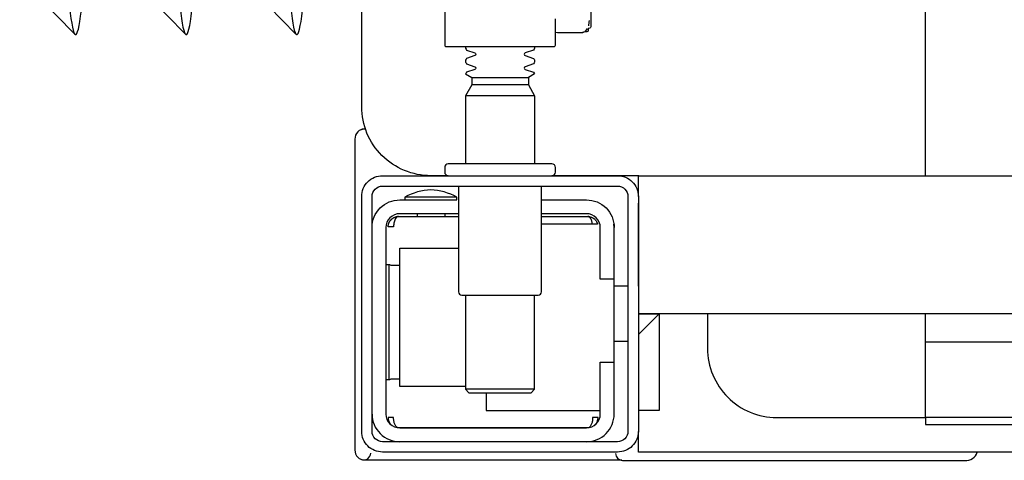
# Model space of a CAD drawing. Header units: millimetres. Extents: x 28600 to 181045, y -399112 to -163690.
# Tile 42 of 256: x 46803 to 46818, y -194666 to -194660. Entities that reach past the tile are written whole.
import ezdxf

# ---------------------------------------------------------------- set-up
doc = ezdxf.new("R2010")
doc.units = ezdxf.units.MM
doc.layers.get('0').update_dxf_attribs({"color": 8})
doc.layers.add('!!_@ wypos sanit nd', color=8, linetype='Continuous', plot=False)

# ---------------------------------------------------------------- blocks, each defined once
blk = doc.blocks.new('A$Cff2eaf8b')
for points in [[(-0.15993, -0.0325), (-0.17249, -0.0325, 0.405519), (-0.172, -0.032), (-0.172, -0.0313, 0.414214), (-0.1725, -0.0308), (-0.1875, -0.0308, 0.414214), (-0.188, -0.0313), (-0.188, -0.032, 0.405519), (-0.18751, -0.0325), (-0.19, -0.0325, -0.414214), (-0.2, -0.0225), (-0.2, 0.0575, -0.266001), (-0.19506, 0.06612)], [(-0.188, 0.06265), (-0.188, -0.01362, 0.414214), (-0.1878, -0.01382), (-0.17545, -0.01382), (-0.1722, -0.01382, 0.414214), (-0.172, -0.01362), (-0.172, -0.00982)], [(-0.185, -0.01382), (-0.185, -0.01406, -0.050055), (-0.18485, -0.01432), (-0.18364, -0.01473, -0.719897), (-0.18364, -0.01511), (-0.18485, -0.01552, -0.050055), (-0.185, -0.01578), (-0.185, -0.01606, -0.050055), (-0.18485, -0.01632), (-0.18364, -0.01673, -0.719897), (-0.18364, -0.01711), (-0.18485, -0.01752, -0.050055), (-0.185, -0.01778), (-0.1841, -0.0183), (-0.1841, -0.01936), (-0.185, -0.02092), (-0.185, -0.0308)], [(-0.175, -0.01382), (-0.175, -0.01406, 0.050055), (-0.17515, -0.01432), (-0.17636, -0.01473, 0.719897), (-0.17636, -0.01511), (-0.17515, -0.01552, 0.050055), (-0.175, -0.01578), (-0.175, -0.01606, 0.050055), (-0.17515, -0.01632), (-0.17636, -0.01673, 0.719897), (-0.17636, -0.01711), (-0.17515, -0.01752, 0.050055), (-0.175, -0.01778), (-0.1759, -0.0183), (-0.1759, -0.01936), (-0.175, -0.02092), (-0.175, -0.0308)], [(-0.20011, -0.02584, 0.091301), (-0.20056, -0.02614, 0.198909), (-0.20099, -0.02721)], [(-0.19945, -0.02578, 0.170835), (-0.20011, -0.02584)], [(-0.186, -0.034), (-0.186, -0.0493, 0.414214), (-0.1855, -0.0498), (-0.1745, -0.0498, 0.414214), (-0.174, -0.0493), (-0.174, -0.034)], [(-0.18625, -0.03562, 0.119096), (-0.19, -0.03454, 0.119096), (-0.19375, -0.03562)], [(-0.1985, -0.04, -0.414214), (-0.1945, -0.036), (-0.18625, -0.036), (-0.18625, -0.03562), (-0.19375, -0.03562), (-0.19375, -0.036)], [(-0.174, -0.036), (-0.1675, -0.036, -0.414214), (-0.1635, -0.04), (-0.16353, -0.0395)], [(-0.186, -0.038), (-0.1945, -0.038, 0.414214), (-0.1965, -0.04), (-0.1965, -0.067, 0.414214), (-0.1945, -0.069), (-0.1675, -0.069, 0.414214), (-0.1655, -0.067), (-0.1655, -0.0595), (-0.1635, -0.0595), (-0.1635, -0.04)], [(-0.1635, -0.0475), (-0.1655, -0.0475), (-0.1655, -0.04, 0.414214), (-0.1675, -0.038), (-0.174, -0.038)], [(-0.1945, -0.06193), (-0.19515, -0.06194), (-0.19542, -0.06194), (-0.1956, -0.06194), (-0.19567, -0.06194, 0.116465), (-0.19589, -0.062), (-0.19601, -0.06205), (-0.19601, -0.04535), (-0.19589, -0.0454, 0.116465), (-0.19567, -0.04546), (-0.19542, -0.04546), (-0.19515, -0.04546), (-0.1945, -0.04547)], [(-0.15, -0.0525), (-0.15, -0.0575, 0.414214), (-0.14, -0.0675), (-0.11847, -0.0675), (-0.11847, -0.0525)], [(-0.1675, -0.071, 0.414214), (-0.1635, -0.067), (-0.1635, -0.0595)], [(-0.1985, -0.067, 0.414214), (-0.1945, -0.071)], [(-0.20099, -0.0722, 0.198909), (-0.20056, -0.07326, 0.091301), (-0.20011, -0.07356)], [(-0.1633, -0.0727, 0.412536), (-0.1623, -0.0737), (-0.11251, -0.0737), (-0.11222, -0.07367), (-0.11194, -0.07358), (-0.11168, -0.07345), (-0.11145, -0.07326), (-0.11126, -0.07304), (-0.11112, -0.07278), (-0.11104, -0.0725)], [(-0.16237, -0.07369), (-0.1625, -0.07369), (-0.16269, -0.07369), (-0.16294, -0.07369), (-0.16323, -0.07369), (-0.16357, -0.07369), (-0.16393, -0.07369), (-0.16428, -0.07369), (-0.19771, -0.07369), (-0.19841, -0.07369), (-0.19903, -0.07369), (-0.19948, -0.07369), (-0.19961, -0.07369), (-0.19973, -0.07367), (-0.19984, -0.07365), (-0.20003, -0.07359, 0.517033), (-0.1987, -0.07266)]]:
    blk.add_lwpolyline(points, format="xyb")
for points in [[(-0.11847, -0.0325), (-0.11847, 0.0575), (0.11153, 0.0575), (0.11153, -0.0325)], [(-0.16688, -0.0007), (-0.16688, -0.01094), (-0.16692, -0.01107), (-0.16701, -0.01115), (-0.16725, -0.0112), (-0.16725, -0.01147), (-0.16728, -0.01157), (-0.16735, -0.01164), (-0.16746, -0.01168), (-0.16762, -0.01169), (-0.16775, -0.0117), (-0.16789, -0.01172), (-0.16797, -0.01179), (-0.16807, -0.01182), (-0.1682, -0.01182), (-0.17167, -0.01182), (-0.172, -0.01177)], [(-0.24945, -0.00383), (-0.24147, -0.01202)], [(-0.24136, -0.00387), (-0.23342, -0.00387), (-0.22548, -0.01202)], [(-0.22538, -0.00387), (-0.21743, -0.00387), (-0.2095, -0.01202)], [(-0.16738, -0.01122), (-0.16772, -0.01167), (-0.16829, -0.01182)], [(-0.16713, -0.01002), (-0.16714, -0.01028), (-0.16723, -0.01081)], [(-0.1841, -0.0183), (-0.1759, -0.0183)], [(-0.1759, -0.01936), (-0.1841, -0.01936)], [(-0.175, -0.02092), (-0.185, -0.02092)], [(-0.20001, -0.0258), (-0.19988, -0.02576), (-0.19976, -0.02573), (-0.19963, -0.02571), (-0.19948, -0.02571)], [(-0.20099, -0.02721), (-0.20099, -0.0722)], [(-0.16, -0.0355), (-0.16, -0.0325), (0.16, -0.0325), (0.16, -0.0355)], [(-0.16, -0.0485), (-0.16, -0.0365)], [(-0.19478, -0.0384), (-0.186, -0.0384)], [(-0.192, -0.038), (-0.192, -0.0384)], [(-0.188, -0.038), (-0.188, -0.0384)], [(-0.16664, -0.0395), (-0.16666, -0.03934), (-0.16669, -0.03923), (-0.16672, -0.03912), (-0.16675, -0.03902), (-0.16679, -0.03892), (-0.16684, -0.03881), (-0.16689, -0.03872), (-0.16695, -0.03863), (-0.16702, -0.03855), (-0.1671, -0.03848), (-0.16718, -0.03843), (-0.16729, -0.0384), (-0.16718, -0.03841), (-0.16708, -0.03842), (-0.16696, -0.03845), (-0.16686, -0.03848), (-0.16677, -0.03851), (-0.16666, -0.03856), (-0.16657, -0.03861), (-0.16646, -0.03868), (-0.16636, -0.03876), (-0.16627, -0.03884), (-0.16618, -0.03894), (-0.1661, -0.03904), (-0.16603, -0.03915), (-0.16598, -0.03926), (-0.16593, -0.03938), (-0.16589, -0.0395), (-0.174, -0.0395)], [(-0.174, -0.0384), (-0.16722, -0.0384)], [(-0.185, -0.063), (-0.1945, -0.063), (-0.1945, -0.043), (-0.186, -0.043)], [(-0.19591, -0.04539), (-0.19602, -0.04539), (-0.19616, -0.04539), (-0.19632, -0.04539), (-0.1965, -0.04539)], [(-0.185, -0.0498), (-0.185, -0.06342), (-0.1845, -0.06392), (-0.1755, -0.06392), (-0.175, -0.06342), (-0.175, -0.0498)], [(-0.1615, -0.0485), (-0.1635, -0.0485)], [(0.16, -0.0555), (0.157, -0.0525), (0.16, -0.0525), (-0.16, -0.0525), (-0.157, -0.0525), (-0.16, -0.0555)], [(-0.157, -0.0525), (-0.157, -0.0665), (-0.16, -0.0665)], [(0.10602, -0.0525), (0.10602, -0.05658), (-0.11847, -0.05658)], [(-0.1615, -0.0565), (-0.1635, -0.0565)], [(-0.1965, -0.06201), (-0.19632, -0.06201), (-0.19616, -0.06201), (-0.19602, -0.06201), (-0.19591, -0.06201)], [(-0.175, -0.06342), (-0.185, -0.06342)], [(-0.182, -0.06392), (-0.182, -0.0665), (-0.1655, -0.0665)], [(-0.16636, -0.06865), (-0.16625, -0.06854), (-0.16619, -0.06847), (-0.16612, -0.06839), (-0.16606, -0.0683), (-0.16601, -0.0682), (-0.16596, -0.06811), (-0.16592, -0.06801), (-0.16589, -0.0679), (-0.16586, -0.0678), (-0.16584, -0.06769), (-0.16583, -0.06759), (-0.16583, -0.06749), (-0.16593, -0.0675), (-0.16607, -0.0675), (-0.1663, -0.0675), (-0.16641, -0.0675), (-0.16651, -0.0675), (-0.16661, -0.0675), (-0.16661, -0.0676), (-0.16662, -0.0677), (-0.16663, -0.0678), (-0.16664, -0.0679), (-0.16665, -0.068), (-0.16667, -0.06811), (-0.1667, -0.06821), (-0.16673, -0.06831), (-0.16676, -0.06841), (-0.1668, -0.06852), (-0.16685, -0.06862), (-0.1669, -0.06871), (-0.16697, -0.0688), (-0.16704, -0.06887), (-0.16712, -0.06893), (-0.16725, -0.069), (-0.19475, -0.069), (-0.19493, -0.0689), (-0.19501, -0.06882), (-0.19508, -0.06874), (-0.19513, -0.06865), (-0.19518, -0.06855), (-0.19522, -0.06846), (-0.19526, -0.06835), (-0.19529, -0.06825), (-0.19532, -0.06813), (-0.19534, -0.06803), (-0.19536, -0.06793), (-0.19537, -0.06783), (-0.19538, -0.06772), (-0.19539, -0.0676), (-0.19539, -0.0675), (-0.19617, -0.06751), (-0.19616, -0.06762), (-0.19615, -0.06772), (-0.19613, -0.06783), (-0.19611, -0.06793), (-0.19607, -0.06803), (-0.19603, -0.06813), (-0.19598, -0.06823), (-0.19593, -0.06832), (-0.19586, -0.06841), (-0.19579, -0.06849), (-0.19572, -0.06857), (-0.19563, -0.06865)], [(-0.03305, -0.0725), (-0.16, -0.0725), (-0.16, -0.0695)]]:
    blk.add_lwpolyline(points)
for points in [[(-0.2, -0.0695), (-0.2, -0.0355, -0.414214), (-0.197, -0.0325), (-0.163, -0.0325, -0.414214), (-0.16, -0.0355), (-0.16, -0.0695, -0.414214), (-0.163, -0.0725), (-0.197, -0.0725, -0.414214)], [(-0.1615, -0.0355), (-0.1615, -0.0695, -0.414214), (-0.163, -0.071), (-0.197, -0.071, -0.414214), (-0.1985, -0.0695), (-0.1985, -0.0355, -0.414214), (-0.197, -0.034), (-0.163, -0.034, -0.414214)]]:
    blk.add_lwpolyline(points, format="xyb", close=True)
for points in [[(-0.19467, -0.0384), (-0.19467, -0.0384), (-0.19467, -0.0384), (-0.19466, -0.0384), (-0.19466, -0.0384), (-0.19466, -0.0384), (-0.19466, -0.0384), (-0.19466, -0.0384), (-0.19466, -0.0384), (-0.19466, -0.0384), (-0.19466, -0.0384), (-0.19466, -0.0384), (-0.19466, -0.0384), (-0.19466, -0.0384), (-0.19466, -0.0384), (-0.19467, -0.0384), (-0.19467, -0.0384), (-0.19467, -0.0384), (-0.19467, -0.0384), (-0.19467, -0.0384), (-0.19468, -0.0384), (-0.19468, -0.0384), (-0.19468, -0.0384), (-0.19469, -0.0384), (-0.1947, -0.0384), (-0.19471, -0.0384), (-0.19471, -0.0384), (-0.19471, -0.0384), (-0.19471, -0.0384), (-0.19472, -0.0384), (-0.19472, -0.0384), (-0.19472, -0.0384), (-0.19472, -0.03841), (-0.19473, -0.03841), (-0.19473, -0.03841), (-0.19473, -0.03841), (-0.19473, -0.03841), (-0.19473, -0.03841), (-0.19474, -0.03841), (-0.19474, -0.03841), (-0.19474, -0.03841), (-0.19474, -0.03841), (-0.19474, -0.03841), (-0.19474, -0.03841), (-0.19475, -0.03841), (-0.19475, -0.03841), (-0.19475, -0.03841), (-0.19475, -0.03841), (-0.19476, -0.03841), (-0.19476, -0.03841), (-0.19476, -0.03841), (-0.19476, -0.03841), (-0.19477, -0.03842), (-0.19477, -0.03842), (-0.19477, -0.03842), (-0.19478, -0.03842), (-0.19479, -0.03842), (-0.19479, -0.03842), (-0.1948, -0.03843), (-0.19481, -0.03843), (-0.19481, -0.03843), (-0.19482, -0.03844), (-0.19483, -0.03844), (-0.19484, -0.03844), (-0.19484, -0.03845), (-0.19485, -0.03845), (-0.19486, -0.03845), (-0.19486, -0.03846), (-0.19487, -0.03846), (-0.19488, -0.03847), (-0.19489, -0.03847), (-0.19489, -0.03848), (-0.1949, -0.03848), (-0.19491, -0.03849), (-0.19491, -0.03849), (-0.19492, -0.0385), (-0.19493, -0.0385), (-0.19493, -0.03851), (-0.19494, -0.03851), (-0.19495, -0.03852), (-0.19495, -0.03852), (-0.19496, -0.03853), (-0.19497, -0.03854), (-0.19497, -0.03854), (-0.19498, -0.03855), (-0.19499, -0.03856), (-0.19499, -0.03856), (-0.195, -0.03857), (-0.19501, -0.03858), (-0.19501, -0.03859), (-0.19502, -0.03859), (-0.19503, -0.0386), (-0.19503, -0.03861), (-0.19504, -0.03862), (-0.19505, -0.03862), (-0.19505, -0.03863), (-0.19506, -0.03864), (-0.19507, -0.03865), (-0.19507, -0.03866), (-0.19508, -0.03867), (-0.19508, -0.03868), (-0.19509, -0.03869), (-0.1951, -0.03869), (-0.1951, -0.0387), (-0.19511, -0.03871), (-0.19511, -0.03872), (-0.19512, -0.03873), (-0.19512, -0.03874), (-0.19513, -0.03875), (-0.19514, -0.03876), (-0.19514, -0.03877), (-0.19515, -0.03878), (-0.19515, -0.03879), (-0.19516, -0.0388), (-0.19516, -0.03881), (-0.19517, -0.03882), (-0.19517, -0.03884), (-0.19518, -0.03885), (-0.19518, -0.03886), (-0.19519, -0.03887), (-0.1952, -0.03888), (-0.1952, -0.03889), (-0.19521, -0.0389), (-0.19521, -0.03891), (-0.19521, -0.03893), (-0.19522, -0.03894), (-0.19522, -0.03895), (-0.19523, -0.03896), (-0.19523, -0.03897), (-0.19524, -0.03899), (-0.19524, -0.039), (-0.19525, -0.03901), (-0.19525, -0.03902), (-0.19526, -0.03905), (-0.19527, -0.03907), (-0.19528, -0.0391), (-0.19528, -0.03912), (-0.19529, -0.03915), (-0.1953, -0.03918), (-0.19531, -0.0392), (-0.19531, -0.03923), (-0.19532, -0.03926), (-0.19532, -0.03928), (-0.19533, -0.03931), (-0.19533, -0.03933), (-0.19534, -0.03936), (-0.19534, -0.03939), (-0.19535, -0.03941), (-0.19535, -0.03944), (-0.19536, -0.03947), (-0.19536, -0.03949), (-0.19536, -0.03952), (-0.19537, -0.03955), (-0.19537, -0.03957), (-0.19537, -0.0396), (-0.19537, -0.03961), (-0.19537, -0.03962), (-0.19538, -0.03963), (-0.19538, -0.03963), (-0.19538, -0.03964), (-0.19538, -0.03965), (-0.19538, -0.03965), (-0.19538, -0.03966), (-0.19538, -0.03966), (-0.19538, -0.03967), (-0.19538, -0.03967), (-0.19538, -0.03968), (-0.19538, -0.03969), (-0.19538, -0.03969), (-0.19538, -0.0397), (-0.19538, -0.0397), (-0.19538, -0.0397), (-0.19538, -0.03971), (-0.19538, -0.03971), (-0.19538, -0.03972), (-0.19538, -0.03972), (-0.19538, -0.03972), (-0.19538, -0.03973), (-0.19538, -0.03973), (-0.19538, -0.03973), (-0.19538, -0.03974), (-0.19538, -0.03974), (-0.19538, -0.03974), (-0.19538, -0.03974), (-0.19538, -0.03975), (-0.19538, -0.03975), (-0.19538, -0.03975), (-0.19538, -0.03976), (-0.19538, -0.03976), (-0.19538, -0.03977), (-0.19538, -0.03977), (-0.19539, -0.03978), (-0.19539, -0.03978), (-0.19539, -0.03979), (-0.19539, -0.03979), (-0.19539, -0.03979), (-0.19539, -0.0398), (-0.19539, -0.0398), (-0.19539, -0.03981), (-0.19539, -0.03981), (-0.19539, -0.03982), (-0.19538, -0.03982), (-0.19538, -0.03983), (-0.19538, -0.03983), (-0.19538, -0.03984), (-0.19538, -0.03984), (-0.19538, -0.03984), (-0.19538, -0.03985), (-0.19538, -0.03986), (-0.19538, -0.03986), (-0.19538, -0.03987), (-0.19538, -0.03987), (-0.19538, -0.03987), (-0.19538, -0.03988), (-0.19538, -0.03988), (-0.19538, -0.03989), (-0.19538, -0.03989), (-0.19538, -0.03989), (-0.19538, -0.03989), (-0.19538, -0.0399), (-0.19538, -0.0399), (-0.19539, -0.0399), (-0.19539, -0.0399), (-0.19539, -0.0399), (-0.19539, -0.0399), (-0.19539, -0.0399), (-0.19539, -0.03991), (-0.1954, -0.03991), (-0.1954, -0.03991), (-0.1954, -0.03991), (-0.1954, -0.03991), (-0.1954, -0.03991), (-0.19541, -0.03991), (-0.19541, -0.03991), (-0.19542, -0.03991), (-0.19542, -0.03991), (-0.19543, -0.0399), (-0.19544, -0.0399), (-0.19545, -0.0399), (-0.19545, -0.0399), (-0.19546, -0.0399), (-0.19546, -0.0399), (-0.19547, -0.0399), (-0.19547, -0.0399), (-0.19548, -0.0399), (-0.19549, -0.0399), (-0.1955, -0.0399), (-0.1955, -0.0399), (-0.19551, -0.0399), (-0.19552, -0.0399), (-0.19553, -0.0399), (-0.19554, -0.0399), (-0.19555, -0.0399), (-0.19556, -0.0399), (-0.19557, -0.0399), (-0.19558, -0.0399), (-0.19559, -0.0399), (-0.19561, -0.0399), (-0.19564, -0.0399), (-0.19566, -0.0399), (-0.19568, -0.0399), (-0.1957, -0.0399), (-0.19574, -0.0399), (-0.19576, -0.0399), (-0.19578, -0.0399), (-0.19595, -0.0399), (-0.19596, -0.0399), (-0.19598, -0.0399), (-0.19599, -0.0399), (-0.19601, -0.0399), (-0.19602, -0.0399), (-0.19603, -0.0399), (-0.19604, -0.0399), (-0.19605, -0.0399), (-0.19606, -0.0399), (-0.19607, -0.0399), (-0.19608, -0.0399), (-0.19609, -0.0399), (-0.1961, -0.0399), (-0.19611, -0.0399), (-0.19612, -0.0399), (-0.19613, -0.03989), (-0.19614, -0.03989), (-0.19614, -0.03989), (-0.19615, -0.03989), (-0.19615, -0.03989), (-0.19615, -0.03989), (-0.19615, -0.03989), (-0.19616, -0.03989), (-0.19616, -0.03989), (-0.19616, -0.03989), (-0.19616, -0.0399), (-0.19616, -0.0399), (-0.19616, -0.0399), (-0.19616, -0.0399), (-0.19616, -0.0399), (-0.19617, -0.0399), (-0.19617, -0.03991), (-0.19617, -0.03991), (-0.19617, -0.03991), (-0.19617, -0.03991), (-0.19617, -0.03991), (-0.19617, -0.03991), (-0.19617, -0.03991), (-0.19617, -0.03991), (-0.19617, -0.03991), (-0.19617, -0.03991), (-0.19617, -0.0399), (-0.19617, -0.0399), (-0.19617, -0.0399), (-0.19617, -0.03989), (-0.19617, -0.03989), (-0.19617, -0.03989), (-0.19617, -0.03988), (-0.19617, -0.03987), (-0.19617, -0.03986), (-0.19617, -0.03985), (-0.19617, -0.03984), (-0.19617, -0.03984), (-0.19617, -0.03984), (-0.19617, -0.03983), (-0.19617, -0.03983), (-0.19617, -0.03982), (-0.19617, -0.03982), (-0.19617, -0.03981), (-0.19616, -0.0398), (-0.19616, -0.03979), (-0.19616, -0.03979), (-0.19616, -0.03978), (-0.19616, -0.03978), (-0.19616, -0.03977), (-0.19616, -0.03977), (-0.19616, -0.03977), (-0.19616, -0.03976), (-0.19616, -0.03976), (-0.19616, -0.03975), (-0.19616, -0.03975), (-0.19616, -0.03974), (-0.19616, -0.03974), (-0.19616, -0.03973), (-0.19616, -0.03973), (-0.19616, -0.03972), (-0.19616, -0.03972), (-0.19616, -0.03972), (-0.19616, -0.03972), (-0.19616, -0.03971), (-0.19616, -0.03971), (-0.19616, -0.0397), (-0.19615, -0.0397), (-0.19615, -0.0397), (-0.19615, -0.03969), (-0.19615, -0.03969), (-0.19615, -0.03968), (-0.19615, -0.03967), (-0.19615, -0.03967), (-0.19615, -0.03966), (-0.19615, -0.03966), (-0.19615, -0.03965), (-0.19615, -0.03964), (-0.19614, -0.03964), (-0.19614, -0.03963), (-0.19614, -0.03962), (-0.19614, -0.03962), (-0.19614, -0.03961), (-0.19614, -0.0396), (-0.19614, -0.03959), (-0.19613, -0.03958), (-0.19613, -0.03958), (-0.19613, -0.03957), (-0.19613, -0.03955), (-0.19612, -0.03954), (-0.19612, -0.03952), (-0.19611, -0.0395), (-0.19611, -0.03949), (-0.1961, -0.03947), (-0.1961, -0.03945), (-0.19609, -0.03944), (-0.19609, -0.03942), (-0.19608, -0.03941), (-0.19608, -0.03939), (-0.19607, -0.03937), (-0.19607, -0.03936), (-0.19606, -0.03934), (-0.19605, -0.03933), (-0.19605, -0.03931), (-0.19604, -0.0393), (-0.19603, -0.03928), (-0.19603, -0.03927), (-0.19602, -0.03925), (-0.19601, -0.03923), (-0.196, -0.03922), (-0.196, -0.0392), (-0.19599, -0.03919), (-0.19598, -0.03918), (-0.19597, -0.03916), (-0.19596, -0.03915), (-0.19596, -0.03913), (-0.19595, -0.03912), (-0.19594, -0.0391), (-0.19593, -0.03909), (-0.19592, -0.03907), (-0.19591, -0.03906), (-0.1959, -0.03905), (-0.19589, -0.03903), (-0.19588, -0.03902), (-0.19587, -0.03901), (-0.19586, -0.03899), (-0.19585, -0.03898), (-0.19584, -0.03897), (-0.19583, -0.03895), (-0.19582, -0.03894), (-0.19581, -0.03893), (-0.1958, -0.03891), (-0.19579, -0.0389), (-0.19577, -0.03889), (-0.19576, -0.03888), (-0.19575, -0.03886), (-0.19574, -0.03885), (-0.19573, -0.03884), (-0.19572, -0.03883), (-0.1957, -0.03882), (-0.19569, -0.0388), (-0.19568, -0.03879), (-0.19567, -0.03878), (-0.19565, -0.03877), (-0.19564, -0.03876), (-0.19563, -0.03875), (-0.19562, -0.03874), (-0.1956, -0.03873), (-0.19559, -0.03872), (-0.19558, -0.03871), (-0.19556, -0.0387), (-0.19555, -0.03869), (-0.19554, -0.03868), (-0.19552, -0.03867), (-0.19551, -0.03866), (-0.19549, -0.03865), (-0.19548, -0.03864), (-0.19547, -0.03863), (-0.19545, -0.03862), (-0.19544, -0.03861), (-0.19542, -0.0386), (-0.19541, -0.0386), (-0.19539, -0.03859), (-0.19538, -0.03858), (-0.19536, -0.03857), (-0.19535, -0.03856), (-0.19533, -0.03856), (-0.19532, -0.03855), (-0.1953, -0.03854), (-0.19529, -0.03853), (-0.19527, -0.03853), (-0.19526, -0.03852), (-0.19524, -0.03851), (-0.19522, -0.03851), (-0.19521, -0.0385), (-0.19519, -0.0385), (-0.19518, -0.03849), (-0.19516, -0.03848), (-0.19515, -0.03848), (-0.19513, -0.03847), (-0.19511, -0.03847), (-0.1951, -0.03846), (-0.19508, -0.03846), (-0.19506, -0.03845), (-0.19505, -0.03845), (-0.19503, -0.03845), (-0.19502, -0.03844), (-0.195, -0.03844), (-0.19498, -0.03843), (-0.19497, -0.03843), (-0.19495, -0.03843), (-0.19493, -0.03842), (-0.19492, -0.03842), (-0.19491, -0.03842), (-0.1949, -0.03842), (-0.19489, -0.03842), (-0.19488, -0.03842), (-0.19487, -0.03841), (-0.19486, -0.03841), (-0.19485, -0.03841), (-0.19484, -0.03841), (-0.19483, -0.03841), (-0.19481, -0.03841), (-0.1948, -0.03841), (-0.19479, -0.03841), (-0.19479, -0.03841), (-0.19478, -0.03841), (-0.19478, -0.0384), (-0.19477, -0.0384), (-0.19477, -0.0384), (-0.19476, -0.0384), (-0.19475, -0.0384), (-0.19474, -0.0384), (-0.19474, -0.0384), (-0.19473, -0.0384), (-0.19473, -0.0384), (-0.19471, -0.0384), (-0.19471, -0.0384), (-0.1947, -0.0384), (-0.1947, -0.0384), (-0.19469, -0.0384), (-0.19469, -0.0384), (-0.19469, -0.0384), (-0.19469, -0.0384), (-0.19468, -0.0384), (-0.19468, -0.0384), (-0.19468, -0.0384), (-0.19468, -0.0384), (-0.19467, -0.0384), (-0.19467, -0.0384), (-0.19467, -0.0384)], [(-0.11847, -0.0685), (0.11153, -0.0685), (0.11153, -0.0675), (-0.11847, -0.0675)]]:
    blk.add_lwpolyline(points, close=True)
for centre, major_axis, ratio, start_param, end_param in [((-0.24136, 0.04363), (0, 0.0557), 0.04256, 0.705617, 3.691026), ((-0.22538, 0.04363), (0, 0.0557), 0.04256, 0.705617, 3.691026), ((-0.20939, 0.04363), (0, 0.0557), 0.04256, 0.705617, 3.691026), ((-0.16723, -0.011), (0.000013, -0.0002), 0.223, 6.276731, 6.276777), ((-0.16763, -0.01149), (0.000004, -0.0002), 0.133184, 6.278107, 6.278112)]:
    blk.add_ellipse(centre, major_axis=major_axis, ratio=ratio, start_param=start_param, end_param=end_param)

msp = doc.modelspace()

# ---------------------------------------------------------------- block references
at = {"layer": '!!_@ wypos sanit nd', "xscale": 100, "yscale": 100, "zscale": 100}
msp.add_blockref('A$Cff2eaf8b', (46828.21177, -194658.86114), dxfattribs=at)

doc.saveas('drawing.dxf')
